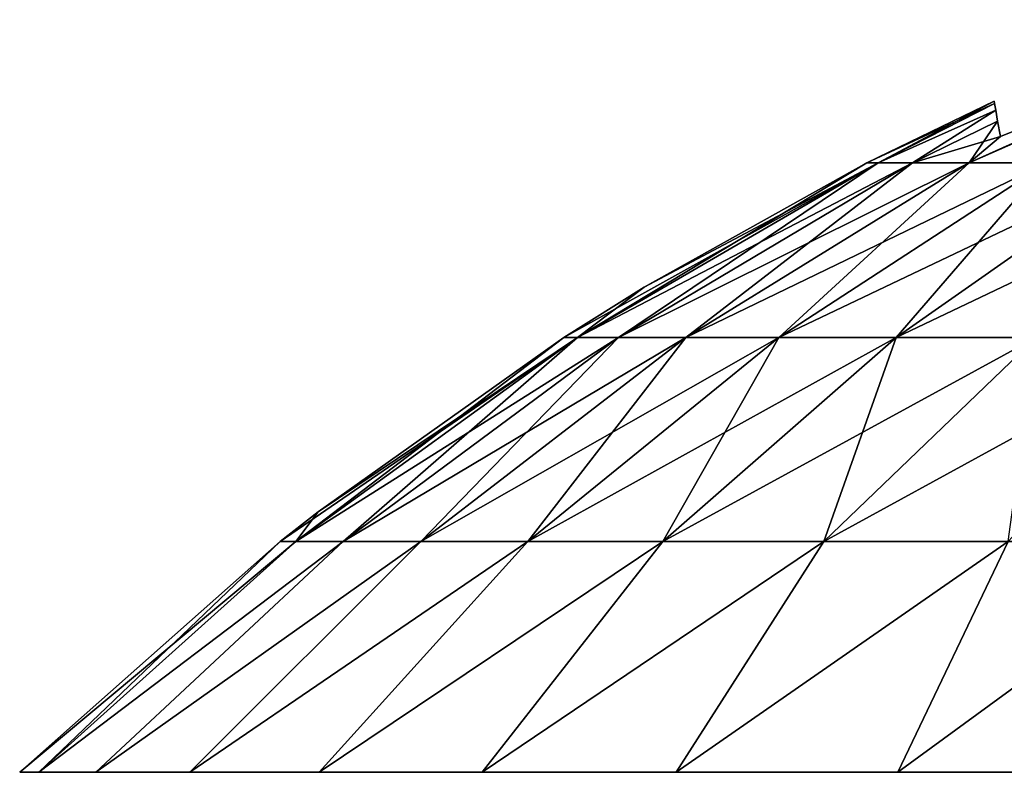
# Model space of a CAD drawing. Header units: millimetres. Extents: x -111 to 111, y -53 to 40.
# Tile 233 of 256: x 9.928 to 11.066, y 39.057 to 39.927. Entities that reach past the tile are written whole.
import ezdxf

# ---------------------------------------------------------------- set-up
doc = ezdxf.new("R2010")
doc.units = ezdxf.units.MM
doc.header["$LTSCALE"] = 52.148148
for name, color, linetype in [('191', 7, 'CONTINUOUS'), ('192', 7, 'CONTINUOUS'), ('193', 7, 'CONTINUOUS'), ('194', 7, 'CONTINUOUS')]:
    doc.layers.add(name, color=color, linetype=linetype)

msp = doc.modelspace()

# ---------------------------------------------------------------- linework, layer by layer
at = {"layer": '191', "color": 253, "linetype": 'Continuous', "true_color": 0x999999}
for points in [[(11.0256, 39.7616, 13.3735), (11.1158, 39.7616, 13.574), (11.3633, 39.9138, 13.3155), (11.0256, 39.7616, 13.3735)], [(11.0618, 39.7921, 13.294), (11.0256, 39.7616, 13.3735), (11.3633, 39.9138, 13.3155), (11.0618, 39.7921, 13.294)], [(10.9073, 39.7616, 12.7279), (10.9206, 39.7616, 12.9474), (11.0546, 39.8332, 12.7279), (10.9073, 39.7616, 12.7279)], [(11.0546, 39.8332, 12.7279), (10.9206, 39.7616, 12.9474), (11.055, 39.8306, 12.8706), (11.0546, 39.8332, 12.7279)], [(11.055, 39.8306, 12.8706), (10.9206, 39.7616, 12.9474), (11.0564, 39.8228, 13.0124), (11.055, 39.8306, 12.8706)], [(10.9206, 39.7616, 12.9474), (10.9602, 39.7616, 13.1636), (11.0564, 39.8228, 13.0124), (10.9206, 39.7616, 12.9474)], [(11.0564, 39.8228, 13.0124), (10.9602, 39.7616, 13.1636), (11.0587, 39.81, 13.1535), (11.0564, 39.8228, 13.0124)], [(10.9602, 39.7616, 13.1636), (11.0256, 39.7616, 13.3735), (11.0587, 39.81, 13.1535), (10.9602, 39.7616, 13.1636)], [(11.0587, 39.81, 13.1535), (11.0256, 39.7616, 13.3735), (11.0618, 39.7921, 13.294), (11.0587, 39.81, 13.1535)], [(10.9206, 39.7616, 12.9474), (10.9073, 39.7616, 12.7279), (10.573, 39.5597, 12.9896), (10.9206, 39.7616, 12.9474)], [(10.9206, 39.7616, 12.9474), (10.573, 39.5597, 12.9896), (10.6203, 39.5597, 13.2474), (10.9206, 39.7616, 12.9474)], [(10.573, 39.5597, 12.9896), (10.9073, 39.7616, 12.7279), (10.6501, 39.618, 12.7279), (10.573, 39.5597, 12.9896)], [(10.9602, 39.7616, 13.1636), (10.6203, 39.5597, 13.2474), (10.6982, 39.5597, 13.4977), (10.9602, 39.7616, 13.1636)], [(10.9602, 39.7616, 13.1636), (10.9206, 39.7616, 12.9474), (10.6203, 39.5597, 13.2474), (10.9602, 39.7616, 13.1636)], [(11.0256, 39.7616, 13.3735), (10.9602, 39.7616, 13.1636), (10.6982, 39.5597, 13.4977), (11.0256, 39.7616, 13.3735)], [(11.0256, 39.7616, 13.3735), (10.6982, 39.5597, 13.4977), (10.8058, 39.5597, 13.7367), (11.0256, 39.7616, 13.3735)], [(11.1158, 39.7616, 13.574), (11.0256, 39.7616, 13.3735), (10.8058, 39.5597, 13.7367), (11.1158, 39.7616, 13.574)], [(11.1158, 39.7616, 13.574), (10.8058, 39.5597, 13.7367), (10.9414, 39.5597, 13.961), (11.1158, 39.7616, 13.574)], [(11.2296, 39.7616, 13.7622), (11.1158, 39.7616, 13.574), (10.9414, 39.5597, 13.961), (11.2296, 39.7616, 13.7622)], [(11.2296, 39.7616, 13.7622), (10.9414, 39.5597, 13.961), (11.1031, 39.5597, 14.1674), (11.2296, 39.7616, 13.7622)], [(10.5572, 39.5597, 12.7279), (10.573, 39.5597, 12.9896), (10.6501, 39.618, 12.7279), (10.5572, 39.5597, 12.7279)], [(10.2474, 39.3235, 13.0291), (10.3018, 39.3235, 13.3259), (10.573, 39.5597, 12.9896), (10.2474, 39.3235, 13.0291)], [(10.2729, 39.358, 12.7279), (10.2474, 39.3235, 13.0291), (10.5572, 39.5597, 12.7279), (10.2729, 39.358, 12.7279)], [(10.5572, 39.5597, 12.7279), (10.2474, 39.3235, 13.0291), (10.573, 39.5597, 12.9896), (10.5572, 39.5597, 12.7279)], [(10.3018, 39.3235, 13.3259), (10.3916, 39.3235, 13.614), (10.6203, 39.5597, 13.2474), (10.3018, 39.3235, 13.3259)], [(10.573, 39.5597, 12.9896), (10.3018, 39.3235, 13.3259), (10.6203, 39.5597, 13.2474), (10.573, 39.5597, 12.9896)], [(10.3916, 39.3235, 13.614), (10.5154, 39.3235, 13.8891), (10.6982, 39.5597, 13.4977), (10.3916, 39.3235, 13.614)], [(10.6203, 39.5597, 13.2474), (10.3916, 39.3235, 13.614), (10.6982, 39.5597, 13.4977), (10.6203, 39.5597, 13.2474)], [(10.5154, 39.3235, 13.8891), (10.6715, 39.3235, 14.1473), (10.8058, 39.5597, 13.7367), (10.5154, 39.3235, 13.8891)], [(10.6982, 39.5597, 13.4977), (10.5154, 39.3235, 13.8891), (10.8058, 39.5597, 13.7367), (10.6982, 39.5597, 13.4977)], [(10.6715, 39.3235, 14.1473), (10.8576, 39.3235, 14.3849), (10.9414, 39.5597, 13.961), (10.6715, 39.3235, 14.1473)], [(10.8058, 39.5597, 13.7367), (10.6715, 39.3235, 14.1473), (10.9414, 39.5597, 13.961), (10.8058, 39.5597, 13.7367)], [(10.8576, 39.3235, 14.3849), (11.071, 39.3235, 14.5982), (11.1031, 39.5597, 14.1674), (10.8576, 39.3235, 14.3849)], [(10.9414, 39.5597, 13.961), (10.8576, 39.3235, 14.3849), (11.1031, 39.5597, 14.1674), (10.9414, 39.5597, 13.961)], [(10.2292, 39.3235, 12.7279), (10.2474, 39.3235, 13.0291), (10.2729, 39.358, 12.7279), (10.2292, 39.3235, 12.7279)], [(9.9279, 39.0566, 12.7279), (9.95, 39.0566, 13.0789), (10.2292, 39.3235, 12.7279), (9.9279, 39.0566, 12.7279)], [(9.95, 39.0566, 13.0789), (10.0159, 39.0566, 13.4243), (10.3018, 39.3235, 13.3259), (9.95, 39.0566, 13.0789)], [(10.2292, 39.3235, 12.7279), (9.95, 39.0566, 13.0789), (10.2474, 39.3235, 13.0291), (10.2292, 39.3235, 12.7279)], [(10.2474, 39.3235, 13.0291), (9.95, 39.0566, 13.0789), (10.3018, 39.3235, 13.3259), (10.2474, 39.3235, 13.0291)], [(10.0159, 39.0566, 13.4243), (10.1245, 39.0566, 13.7587), (10.3916, 39.3235, 13.614), (10.0159, 39.0566, 13.4243)], [(10.3018, 39.3235, 13.3259), (10.0159, 39.0566, 13.4243), (10.3916, 39.3235, 13.614), (10.3018, 39.3235, 13.3259)], [(10.3916, 39.3235, 13.614), (10.1245, 39.0566, 13.7587), (10.5154, 39.3235, 13.8891), (10.3916, 39.3235, 13.614)], [(10.1245, 39.0566, 13.7587), (10.2743, 39.0566, 14.0768), (10.5154, 39.3235, 13.8891), (10.1245, 39.0566, 13.7587)], [(10.5154, 39.3235, 13.8891), (10.2743, 39.0566, 14.0768), (10.6715, 39.3235, 14.1473), (10.5154, 39.3235, 13.8891)], [(10.2743, 39.0566, 14.0768), (10.4627, 39.0566, 14.3737), (10.6715, 39.3235, 14.1473), (10.2743, 39.0566, 14.0768)], [(10.4627, 39.0566, 14.3737), (10.6868, 39.0566, 14.6447), (10.8576, 39.3235, 14.3849), (10.4627, 39.0566, 14.3737)], [(10.6715, 39.3235, 14.1473), (10.4627, 39.0566, 14.3737), (10.8576, 39.3235, 14.3849), (10.6715, 39.3235, 14.1473)], [(10.6868, 39.0566, 14.6447), (10.9431, 39.0566, 14.8854), (11.071, 39.3235, 14.5982), (10.6868, 39.0566, 14.6447)], [(10.8576, 39.3235, 14.3849), (10.6868, 39.0566, 14.6447), (11.071, 39.3235, 14.5982), (10.8576, 39.3235, 14.3849)], [(10.9431, 39.0566, 14.8854), (11.2276, 39.0566, 15.092), (11.3085, 39.3235, 14.7843), (10.9431, 39.0566, 14.8854)], [(11.071, 39.3235, 14.5982), (10.9431, 39.0566, 14.8854), (11.3085, 39.3235, 14.7843), (11.071, 39.3235, 14.5982)]]:
    msp.add_3dface(points, dxfattribs=at)
at = {"layer": '192', "color": 253, "linetype": 'Continuous', "true_color": 0x999999}
for points in [[(11.0256, 39.7616, 12.0823), (11.4019, 39.9274, 12.138), (11.1158, 39.7616, 11.8818), (11.0256, 39.7616, 12.0823)], [(11.4019, 39.9274, 12.138), (11.0256, 39.7616, 12.0823), (11.3633, 39.9138, 12.1403), (11.4019, 39.9274, 12.138)], [(11.0256, 39.7616, 12.0823), (11.0618, 39.7921, 12.1618), (11.3633, 39.9138, 12.1403), (11.0256, 39.7616, 12.0823)], [(10.9073, 39.7616, 12.7279), (11.0546, 39.8332, 12.7279), (11.055, 39.8306, 12.5851), (10.9073, 39.7616, 12.7279)], [(10.9073, 39.7616, 12.7279), (11.055, 39.8306, 12.5851), (10.9206, 39.7616, 12.5085), (10.9073, 39.7616, 12.7279)], [(11.055, 39.8306, 12.5851), (11.0564, 39.8228, 12.4433), (10.9206, 39.7616, 12.5085), (11.055, 39.8306, 12.5851)], [(10.9206, 39.7616, 12.5085), (11.0564, 39.8228, 12.4433), (10.9602, 39.7616, 12.2922), (10.9206, 39.7616, 12.5085)], [(11.0564, 39.8228, 12.4433), (11.0587, 39.81, 12.3022), (10.9602, 39.7616, 12.2922), (11.0564, 39.8228, 12.4433)], [(11.0587, 39.81, 12.3022), (11.0618, 39.7921, 12.1618), (10.9602, 39.7616, 12.2922), (11.0587, 39.81, 12.3022)], [(10.9602, 39.7616, 12.2922), (11.0618, 39.7921, 12.1618), (11.0256, 39.7616, 12.0823), (10.9602, 39.7616, 12.2922)], [(10.5572, 39.5597, 12.7279), (10.6501, 39.618, 12.7279), (10.9206, 39.7616, 12.5085), (10.5572, 39.5597, 12.7279)], [(10.5572, 39.5597, 12.7279), (10.9206, 39.7616, 12.5085), (10.573, 39.5597, 12.4663), (10.5572, 39.5597, 12.7279)], [(10.9602, 39.7616, 12.2922), (10.6203, 39.5597, 12.2084), (10.573, 39.5597, 12.4663), (10.9602, 39.7616, 12.2922)], [(10.9206, 39.7616, 12.5085), (10.9602, 39.7616, 12.2922), (10.573, 39.5597, 12.4663), (10.9206, 39.7616, 12.5085)], [(11.0256, 39.7616, 12.0823), (10.6982, 39.5597, 11.9582), (10.6203, 39.5597, 12.2084), (11.0256, 39.7616, 12.0823)], [(10.9602, 39.7616, 12.2922), (11.0256, 39.7616, 12.0823), (10.6203, 39.5597, 12.2084), (10.9602, 39.7616, 12.2922)], [(10.6501, 39.618, 12.7279), (10.9073, 39.7616, 12.7279), (10.9206, 39.7616, 12.5085), (10.6501, 39.618, 12.7279)], [(11.0256, 39.7616, 12.0823), (11.1158, 39.7616, 11.8818), (10.6982, 39.5597, 11.9582), (11.0256, 39.7616, 12.0823)], [(11.1158, 39.7616, 11.8818), (10.8058, 39.5597, 11.7191), (10.6982, 39.5597, 11.9582), (11.1158, 39.7616, 11.8818)], [(11.1158, 39.7616, 11.8818), (11.2296, 39.7616, 11.6937), (10.8058, 39.5597, 11.7191), (11.1158, 39.7616, 11.8818)], [(11.2296, 39.7616, 11.6937), (10.9414, 39.5597, 11.4948), (10.8058, 39.5597, 11.7191), (11.2296, 39.7616, 11.6937)], [(11.2296, 39.7616, 11.6937), (11.3652, 39.7616, 11.5206), (10.9414, 39.5597, 11.4948), (11.2296, 39.7616, 11.6937)], [(11.3652, 39.7616, 11.5206), (11.1031, 39.5597, 11.2885), (10.9414, 39.5597, 11.4948), (11.3652, 39.7616, 11.5206)], [(10.2474, 39.3235, 12.4267), (10.2292, 39.3235, 12.7279), (10.573, 39.5597, 12.4663), (10.2474, 39.3235, 12.4267)], [(10.2292, 39.3235, 12.7279), (10.2729, 39.358, 12.7279), (10.573, 39.5597, 12.4663), (10.2292, 39.3235, 12.7279)], [(10.6203, 39.5597, 12.2084), (10.2474, 39.3235, 12.4267), (10.573, 39.5597, 12.4663), (10.6203, 39.5597, 12.2084)], [(10.3018, 39.3235, 12.1299), (10.2474, 39.3235, 12.4267), (10.6203, 39.5597, 12.2084), (10.3018, 39.3235, 12.1299)], [(10.2729, 39.358, 12.7279), (10.5572, 39.5597, 12.7279), (10.573, 39.5597, 12.4663), (10.2729, 39.358, 12.7279)], [(10.6982, 39.5597, 11.9582), (10.3018, 39.3235, 12.1299), (10.6203, 39.5597, 12.2084), (10.6982, 39.5597, 11.9582)], [(10.3916, 39.3235, 11.8419), (10.3018, 39.3235, 12.1299), (10.6982, 39.5597, 11.9582), (10.3916, 39.3235, 11.8419)], [(10.5154, 39.3235, 11.5667), (10.3916, 39.3235, 11.8419), (10.8058, 39.5597, 11.7191), (10.5154, 39.3235, 11.5667)], [(10.8058, 39.5597, 11.7191), (10.3916, 39.3235, 11.8419), (10.6982, 39.5597, 11.9582), (10.8058, 39.5597, 11.7191)], [(10.6715, 39.3235, 11.3085), (10.5154, 39.3235, 11.5667), (10.9414, 39.5597, 11.4948), (10.6715, 39.3235, 11.3085)], [(10.9414, 39.5597, 11.4948), (10.5154, 39.3235, 11.5667), (10.8058, 39.5597, 11.7191), (10.9414, 39.5597, 11.4948)], [(11.1031, 39.5597, 11.2885), (10.6715, 39.3235, 11.3085), (10.9414, 39.5597, 11.4948), (11.1031, 39.5597, 11.2885)], [(10.8576, 39.3235, 11.071), (10.6715, 39.3235, 11.3085), (11.1031, 39.5597, 11.2885), (10.8576, 39.3235, 11.071)], [(11.2885, 39.5597, 11.1031), (10.8576, 39.3235, 11.071), (11.1031, 39.5597, 11.2885), (11.2885, 39.5597, 11.1031)], [(11.071, 39.3235, 10.8576), (10.8576, 39.3235, 11.071), (11.2885, 39.5597, 11.1031), (11.071, 39.3235, 10.8576)], [(9.9279, 39.0566, 12.7279), (10.2292, 39.3235, 12.7279), (10.2474, 39.3235, 12.4267), (9.9279, 39.0566, 12.7279)], [(9.95, 39.0566, 12.377), (9.9279, 39.0566, 12.7279), (10.2474, 39.3235, 12.4267), (9.95, 39.0566, 12.377)], [(10.3018, 39.3235, 12.1299), (9.95, 39.0566, 12.377), (10.2474, 39.3235, 12.4267), (10.3018, 39.3235, 12.1299)], [(10.0159, 39.0566, 12.0316), (9.95, 39.0566, 12.377), (10.3018, 39.3235, 12.1299), (10.0159, 39.0566, 12.0316)], [(10.3916, 39.3235, 11.8419), (10.0159, 39.0566, 12.0316), (10.3018, 39.3235, 12.1299), (10.3916, 39.3235, 11.8419)], [(10.1245, 39.0566, 11.6972), (10.0159, 39.0566, 12.0316), (10.3916, 39.3235, 11.8419), (10.1245, 39.0566, 11.6972)], [(10.5154, 39.3235, 11.5667), (10.1245, 39.0566, 11.6972), (10.3916, 39.3235, 11.8419), (10.5154, 39.3235, 11.5667)], [(10.2743, 39.0566, 11.379), (10.1245, 39.0566, 11.6972), (10.5154, 39.3235, 11.5667), (10.2743, 39.0566, 11.379)], [(10.6715, 39.3235, 11.3085), (10.2743, 39.0566, 11.379), (10.5154, 39.3235, 11.5667), (10.6715, 39.3235, 11.3085)], [(10.4627, 39.0566, 11.0821), (10.2743, 39.0566, 11.379), (10.6715, 39.3235, 11.3085), (10.4627, 39.0566, 11.0821)], [(10.8576, 39.3235, 11.071), (10.4627, 39.0566, 11.0821), (10.6715, 39.3235, 11.3085), (10.8576, 39.3235, 11.071)], [(10.6868, 39.0566, 10.8112), (10.4627, 39.0566, 11.0821), (10.8576, 39.3235, 11.071), (10.6868, 39.0566, 10.8112)], [(11.071, 39.3235, 10.8576), (10.6868, 39.0566, 10.8112), (10.8576, 39.3235, 11.071), (11.071, 39.3235, 10.8576)], [(10.9431, 39.0566, 10.5705), (10.6868, 39.0566, 10.8112), (11.071, 39.3235, 10.8576), (10.9431, 39.0566, 10.5705)], [(11.3085, 39.3235, 10.6715), (10.9431, 39.0566, 10.5705), (11.071, 39.3235, 10.8576), (11.3085, 39.3235, 10.6715)], [(11.2276, 39.0566, 10.3638), (10.9431, 39.0566, 10.5705), (11.3085, 39.3235, 10.6715), (11.2276, 39.0566, 10.3638)]]:
    msp.add_3dface(points, dxfattribs=at)
at = {"layer": '193', "color": 253, "linetype": 'Continuous', "true_color": 0x999999}
for points in [[(11.0256, 39.7616, -12.0823), (11.1158, 39.7616, -11.8818), (11.3633, 39.9138, -12.1403), (11.0256, 39.7616, -12.0823)], [(11.0618, 39.7921, -12.1618), (11.0256, 39.7616, -12.0823), (11.3633, 39.9138, -12.1403), (11.0618, 39.7921, -12.1618)], [(10.9073, 39.7616, -12.7279), (10.9206, 39.7616, -12.5085), (11.0546, 39.8332, -12.7279), (10.9073, 39.7616, -12.7279)], [(11.0546, 39.8332, -12.7279), (10.9206, 39.7616, -12.5085), (11.055, 39.8306, -12.5852), (11.0546, 39.8332, -12.7279)], [(11.055, 39.8306, -12.5852), (10.9206, 39.7616, -12.5085), (11.0564, 39.8228, -12.4434), (11.055, 39.8306, -12.5852)], [(10.9206, 39.7616, -12.5085), (10.9602, 39.7616, -12.2922), (11.0564, 39.8228, -12.4434), (10.9206, 39.7616, -12.5085)], [(11.0564, 39.8228, -12.4434), (10.9602, 39.7616, -12.2922), (11.0587, 39.81, -12.3023), (11.0564, 39.8228, -12.4434)], [(10.9602, 39.7616, -12.2922), (11.0256, 39.7616, -12.0823), (11.0587, 39.81, -12.3023), (10.9602, 39.7616, -12.2922)], [(11.0587, 39.81, -12.3023), (11.0256, 39.7616, -12.0823), (11.0618, 39.7921, -12.1618), (11.0587, 39.81, -12.3023)], [(10.9206, 39.7616, -12.5085), (10.9073, 39.7616, -12.7279), (10.573, 39.5597, -12.4663), (10.9206, 39.7616, -12.5085)], [(10.9206, 39.7616, -12.5085), (10.573, 39.5597, -12.4663), (10.6203, 39.5597, -12.2084), (10.9206, 39.7616, -12.5085)], [(10.573, 39.5597, -12.4663), (10.9073, 39.7616, -12.7279), (10.6501, 39.618, -12.7279), (10.573, 39.5597, -12.4663)], [(10.9602, 39.7616, -12.2922), (10.6203, 39.5597, -12.2084), (10.6982, 39.5597, -11.9582), (10.9602, 39.7616, -12.2922)], [(10.9602, 39.7616, -12.2922), (10.9206, 39.7616, -12.5085), (10.6203, 39.5597, -12.2084), (10.9602, 39.7616, -12.2922)], [(11.0256, 39.7616, -12.0823), (10.9602, 39.7616, -12.2922), (10.6982, 39.5597, -11.9582), (11.0256, 39.7616, -12.0823)], [(11.0256, 39.7616, -12.0823), (10.6982, 39.5597, -11.9582), (10.8058, 39.5597, -11.7191), (11.0256, 39.7616, -12.0823)], [(11.1158, 39.7616, -11.8818), (11.0256, 39.7616, -12.0823), (10.8058, 39.5597, -11.7191), (11.1158, 39.7616, -11.8818)], [(11.1158, 39.7616, -11.8818), (10.8058, 39.5597, -11.7191), (10.9414, 39.5597, -11.4948), (11.1158, 39.7616, -11.8818)], [(11.2296, 39.7616, -11.6937), (11.1158, 39.7616, -11.8818), (10.9414, 39.5597, -11.4948), (11.2296, 39.7616, -11.6937)], [(11.2296, 39.7616, -11.6937), (10.9414, 39.5597, -11.4948), (11.1031, 39.5597, -11.2885), (11.2296, 39.7616, -11.6937)], [(10.5572, 39.5597, -12.7279), (10.573, 39.5597, -12.4663), (10.6501, 39.618, -12.7279), (10.5572, 39.5597, -12.7279)], [(10.2474, 39.3235, -12.4267), (10.3018, 39.3235, -12.1299), (10.573, 39.5597, -12.4663), (10.2474, 39.3235, -12.4267)], [(10.2729, 39.358, -12.7279), (10.2474, 39.3235, -12.4267), (10.5572, 39.5597, -12.7279), (10.2729, 39.358, -12.7279)], [(10.5572, 39.5597, -12.7279), (10.2474, 39.3235, -12.4267), (10.573, 39.5597, -12.4663), (10.5572, 39.5597, -12.7279)], [(10.3018, 39.3235, -12.1299), (10.3916, 39.3235, -11.8419), (10.6203, 39.5597, -12.2084), (10.3018, 39.3235, -12.1299)], [(10.573, 39.5597, -12.4663), (10.3018, 39.3235, -12.1299), (10.6203, 39.5597, -12.2084), (10.573, 39.5597, -12.4663)], [(10.3916, 39.3235, -11.8419), (10.5154, 39.3235, -11.5667), (10.6982, 39.5597, -11.9582), (10.3916, 39.3235, -11.8419)], [(10.6203, 39.5597, -12.2084), (10.3916, 39.3235, -11.8419), (10.6982, 39.5597, -11.9582), (10.6203, 39.5597, -12.2084)], [(10.5154, 39.3235, -11.5667), (10.6715, 39.3235, -11.3085), (10.8058, 39.5597, -11.7191), (10.5154, 39.3235, -11.5667)], [(10.6982, 39.5597, -11.9582), (10.5154, 39.3235, -11.5667), (10.8058, 39.5597, -11.7191), (10.6982, 39.5597, -11.9582)], [(10.6715, 39.3235, -11.3085), (10.8576, 39.3235, -11.071), (10.9414, 39.5597, -11.4948), (10.6715, 39.3235, -11.3085)], [(10.8058, 39.5597, -11.7191), (10.6715, 39.3235, -11.3085), (10.9414, 39.5597, -11.4948), (10.8058, 39.5597, -11.7191)], [(10.8576, 39.3235, -11.071), (11.071, 39.3235, -10.8576), (11.1031, 39.5597, -11.2885), (10.8576, 39.3235, -11.071)], [(10.9414, 39.5597, -11.4948), (10.8576, 39.3235, -11.071), (11.1031, 39.5597, -11.2885), (10.9414, 39.5597, -11.4948)], [(10.2292, 39.3235, -12.7279), (10.2474, 39.3235, -12.4267), (10.2729, 39.358, -12.7279), (10.2292, 39.3235, -12.7279)], [(9.9279, 39.0566, -12.7279), (9.95, 39.0566, -12.377), (10.2292, 39.3235, -12.7279), (9.9279, 39.0566, -12.7279)], [(9.95, 39.0566, -12.377), (10.0159, 39.0566, -12.0316), (10.3018, 39.3235, -12.1299), (9.95, 39.0566, -12.377)], [(10.2292, 39.3235, -12.7279), (9.95, 39.0566, -12.377), (10.2474, 39.3235, -12.4267), (10.2292, 39.3235, -12.7279)], [(10.2474, 39.3235, -12.4267), (9.95, 39.0566, -12.377), (10.3018, 39.3235, -12.1299), (10.2474, 39.3235, -12.4267)], [(10.0159, 39.0566, -12.0316), (10.1245, 39.0566, -11.6972), (10.3916, 39.3235, -11.8419), (10.0159, 39.0566, -12.0316)], [(10.3018, 39.3235, -12.1299), (10.0159, 39.0566, -12.0316), (10.3916, 39.3235, -11.8419), (10.3018, 39.3235, -12.1299)], [(10.3916, 39.3235, -11.8419), (10.1245, 39.0566, -11.6972), (10.5154, 39.3235, -11.5667), (10.3916, 39.3235, -11.8419)], [(10.1245, 39.0566, -11.6972), (10.2743, 39.0566, -11.379), (10.5154, 39.3235, -11.5667), (10.1245, 39.0566, -11.6972)], [(10.5154, 39.3235, -11.5667), (10.2743, 39.0566, -11.379), (10.6715, 39.3235, -11.3085), (10.5154, 39.3235, -11.5667)], [(10.2743, 39.0566, -11.379), (10.4627, 39.0566, -11.0821), (10.6715, 39.3235, -11.3085), (10.2743, 39.0566, -11.379)], [(10.4627, 39.0566, -11.0821), (10.6868, 39.0566, -10.8112), (10.8576, 39.3235, -11.071), (10.4627, 39.0566, -11.0821)], [(10.6715, 39.3235, -11.3085), (10.4627, 39.0566, -11.0821), (10.8576, 39.3235, -11.071), (10.6715, 39.3235, -11.3085)], [(10.6868, 39.0566, -10.8112), (10.9431, 39.0566, -10.5705), (11.071, 39.3235, -10.8576), (10.6868, 39.0566, -10.8112)], [(10.8576, 39.3235, -11.071), (10.6868, 39.0566, -10.8112), (11.071, 39.3235, -10.8576), (10.8576, 39.3235, -11.071)], [(10.9431, 39.0566, -10.5705), (11.2276, 39.0566, -10.3638), (11.3085, 39.3235, -10.6715), (10.9431, 39.0566, -10.5705)], [(11.071, 39.3235, -10.8576), (10.9431, 39.0566, -10.5705), (11.3085, 39.3235, -10.6715), (11.071, 39.3235, -10.8576)]]:
    msp.add_3dface(points, dxfattribs=at)
at = {"layer": '194', "color": 253, "linetype": 'Continuous', "true_color": 0x999999}
for points in [[(11.4019, 39.9274, -13.3179), (11.0256, 39.7616, -13.3735), (11.3633, 39.9138, -13.3155), (11.4019, 39.9274, -13.3179)], [(11.0256, 39.7616, -13.3735), (11.4019, 39.9274, -13.3179), (11.1158, 39.7616, -13.574), (11.0256, 39.7616, -13.3735)], [(11.0256, 39.7616, -13.3735), (11.0618, 39.7921, -13.294), (11.3633, 39.9138, -13.3155), (11.0256, 39.7616, -13.3735)], [(10.9073, 39.7616, -12.7279), (11.0546, 39.8332, -12.7279), (11.055, 39.8306, -12.8708), (10.9073, 39.7616, -12.7279)], [(10.9073, 39.7616, -12.7279), (11.055, 39.8306, -12.8708), (10.9206, 39.7616, -12.9474), (10.9073, 39.7616, -12.7279)], [(11.055, 39.8306, -12.8708), (11.0564, 39.8228, -13.0126), (10.9206, 39.7616, -12.9474), (11.055, 39.8306, -12.8708)], [(10.9206, 39.7616, -12.9474), (11.0564, 39.8228, -13.0126), (10.9602, 39.7616, -13.1636), (10.9206, 39.7616, -12.9474)], [(11.0564, 39.8228, -13.0126), (11.0587, 39.81, -13.1537), (10.9602, 39.7616, -13.1636), (11.0564, 39.8228, -13.0126)], [(11.0587, 39.81, -13.1537), (11.0618, 39.7921, -13.294), (10.9602, 39.7616, -13.1636), (11.0587, 39.81, -13.1537)], [(10.9602, 39.7616, -13.1636), (11.0618, 39.7921, -13.294), (11.0256, 39.7616, -13.3735), (10.9602, 39.7616, -13.1636)], [(10.5572, 39.5597, -12.7279), (10.6501, 39.618, -12.7279), (10.9206, 39.7616, -12.9474), (10.5572, 39.5597, -12.7279)], [(10.5572, 39.5597, -12.7279), (10.9206, 39.7616, -12.9474), (10.573, 39.5597, -12.9896), (10.5572, 39.5597, -12.7279)], [(10.9602, 39.7616, -13.1636), (10.6203, 39.5597, -13.2474), (10.573, 39.5597, -12.9896), (10.9602, 39.7616, -13.1636)], [(10.9206, 39.7616, -12.9474), (10.9602, 39.7616, -13.1636), (10.573, 39.5597, -12.9896), (10.9206, 39.7616, -12.9474)], [(11.0256, 39.7616, -13.3735), (10.6982, 39.5597, -13.4977), (10.6203, 39.5597, -13.2474), (11.0256, 39.7616, -13.3735)], [(10.9602, 39.7616, -13.1636), (11.0256, 39.7616, -13.3735), (10.6203, 39.5597, -13.2474), (10.9602, 39.7616, -13.1636)], [(10.6501, 39.618, -12.7279), (10.9073, 39.7616, -12.7279), (10.9206, 39.7616, -12.9474), (10.6501, 39.618, -12.7279)], [(11.0256, 39.7616, -13.3735), (11.1158, 39.7616, -13.574), (10.6982, 39.5597, -13.4977), (11.0256, 39.7616, -13.3735)], [(11.1158, 39.7616, -13.574), (10.8058, 39.5597, -13.7367), (10.6982, 39.5597, -13.4977), (11.1158, 39.7616, -13.574)], [(11.1158, 39.7616, -13.574), (11.2296, 39.7616, -13.7622), (10.8058, 39.5597, -13.7367), (11.1158, 39.7616, -13.574)], [(11.2296, 39.7616, -13.7622), (10.9414, 39.5597, -13.961), (10.8058, 39.5597, -13.7367), (11.2296, 39.7616, -13.7622)], [(11.2296, 39.7616, -13.7622), (11.3652, 39.7616, -13.9352), (10.9414, 39.5597, -13.961), (11.2296, 39.7616, -13.7622)], [(11.3652, 39.7616, -13.9352), (11.1031, 39.5597, -14.1674), (10.9414, 39.5597, -13.961), (11.3652, 39.7616, -13.9352)], [(10.2474, 39.3235, -13.0291), (10.2292, 39.3235, -12.7279), (10.573, 39.5597, -12.9896), (10.2474, 39.3235, -13.0291)], [(10.2292, 39.3235, -12.7279), (10.2729, 39.358, -12.7279), (10.573, 39.5597, -12.9896), (10.2292, 39.3235, -12.7279)], [(10.3018, 39.3235, -13.3259), (10.2474, 39.3235, -13.0291), (10.6203, 39.5597, -13.2474), (10.3018, 39.3235, -13.3259)], [(10.6203, 39.5597, -13.2474), (10.2474, 39.3235, -13.0291), (10.573, 39.5597, -12.9896), (10.6203, 39.5597, -13.2474)], [(10.2729, 39.358, -12.7279), (10.5572, 39.5597, -12.7279), (10.573, 39.5597, -12.9896), (10.2729, 39.358, -12.7279)], [(10.3916, 39.3235, -13.614), (10.3018, 39.3235, -13.3259), (10.6982, 39.5597, -13.4977), (10.3916, 39.3235, -13.614)], [(10.6982, 39.5597, -13.4977), (10.3018, 39.3235, -13.3259), (10.6203, 39.5597, -13.2474), (10.6982, 39.5597, -13.4977)], [(10.5154, 39.3235, -13.8891), (10.3916, 39.3235, -13.614), (10.8058, 39.5597, -13.7367), (10.5154, 39.3235, -13.8891)], [(10.8058, 39.5597, -13.7367), (10.3916, 39.3235, -13.614), (10.6982, 39.5597, -13.4977), (10.8058, 39.5597, -13.7367)], [(10.6715, 39.3235, -14.1473), (10.5154, 39.3235, -13.8891), (10.9414, 39.5597, -13.961), (10.6715, 39.3235, -14.1473)], [(10.9414, 39.5597, -13.961), (10.5154, 39.3235, -13.8891), (10.8058, 39.5597, -13.7367), (10.9414, 39.5597, -13.961)], [(10.8576, 39.3235, -14.3849), (10.6715, 39.3235, -14.1473), (11.1031, 39.5597, -14.1674), (10.8576, 39.3235, -14.3849)], [(11.1031, 39.5597, -14.1674), (10.6715, 39.3235, -14.1473), (10.9414, 39.5597, -13.961), (11.1031, 39.5597, -14.1674)], [(11.2885, 39.5597, -14.3527), (10.8576, 39.3235, -14.3849), (11.1031, 39.5597, -14.1674), (11.2885, 39.5597, -14.3527)], [(11.071, 39.3235, -14.5982), (10.8576, 39.3235, -14.3849), (11.2885, 39.5597, -14.3527), (11.071, 39.3235, -14.5982)], [(9.95, 39.0566, -13.0789), (9.9279, 39.0566, -12.7279), (10.2474, 39.3235, -13.0291), (9.95, 39.0566, -13.0789)], [(9.9279, 39.0566, -12.7279), (10.2292, 39.3235, -12.7279), (10.2474, 39.3235, -13.0291), (9.9279, 39.0566, -12.7279)], [(10.0159, 39.0566, -13.4243), (9.95, 39.0566, -13.0789), (10.3018, 39.3235, -13.3259), (10.0159, 39.0566, -13.4243)], [(10.3018, 39.3235, -13.3259), (9.95, 39.0566, -13.0789), (10.2474, 39.3235, -13.0291), (10.3018, 39.3235, -13.3259)], [(10.1245, 39.0566, -13.7587), (10.0159, 39.0566, -13.4243), (10.3916, 39.3235, -13.614), (10.1245, 39.0566, -13.7587)], [(10.3916, 39.3235, -13.614), (10.0159, 39.0566, -13.4243), (10.3018, 39.3235, -13.3259), (10.3916, 39.3235, -13.614)], [(10.5154, 39.3235, -13.8891), (10.1245, 39.0566, -13.7587), (10.3916, 39.3235, -13.614), (10.5154, 39.3235, -13.8891)], [(10.2743, 39.0566, -14.0768), (10.1245, 39.0566, -13.7587), (10.5154, 39.3235, -13.8891), (10.2743, 39.0566, -14.0768)], [(10.4627, 39.0566, -14.3737), (10.2743, 39.0566, -14.0768), (10.6715, 39.3235, -14.1473), (10.4627, 39.0566, -14.3737)], [(10.6715, 39.3235, -14.1473), (10.2743, 39.0566, -14.0768), (10.5154, 39.3235, -13.8891), (10.6715, 39.3235, -14.1473)], [(10.6868, 39.0566, -14.6447), (10.4627, 39.0566, -14.3737), (10.8576, 39.3235, -14.3849), (10.6868, 39.0566, -14.6447)], [(10.8576, 39.3235, -14.3849), (10.4627, 39.0566, -14.3737), (10.6715, 39.3235, -14.1473), (10.8576, 39.3235, -14.3849)], [(10.9431, 39.0566, -14.8854), (10.6868, 39.0566, -14.6447), (11.071, 39.3235, -14.5982), (10.9431, 39.0566, -14.8854)], [(11.071, 39.3235, -14.5982), (10.6868, 39.0566, -14.6447), (10.8576, 39.3235, -14.3849), (11.071, 39.3235, -14.5982)], [(11.2276, 39.0566, -15.092), (10.9431, 39.0566, -14.8854), (11.3085, 39.3235, -14.7843), (11.2276, 39.0566, -15.092)], [(11.3085, 39.3235, -14.7843), (10.9431, 39.0566, -14.8854), (11.071, 39.3235, -14.5982), (11.3085, 39.3235, -14.7843)]]:
    msp.add_3dface(points, dxfattribs=at)

doc.saveas('drawing.dxf')
